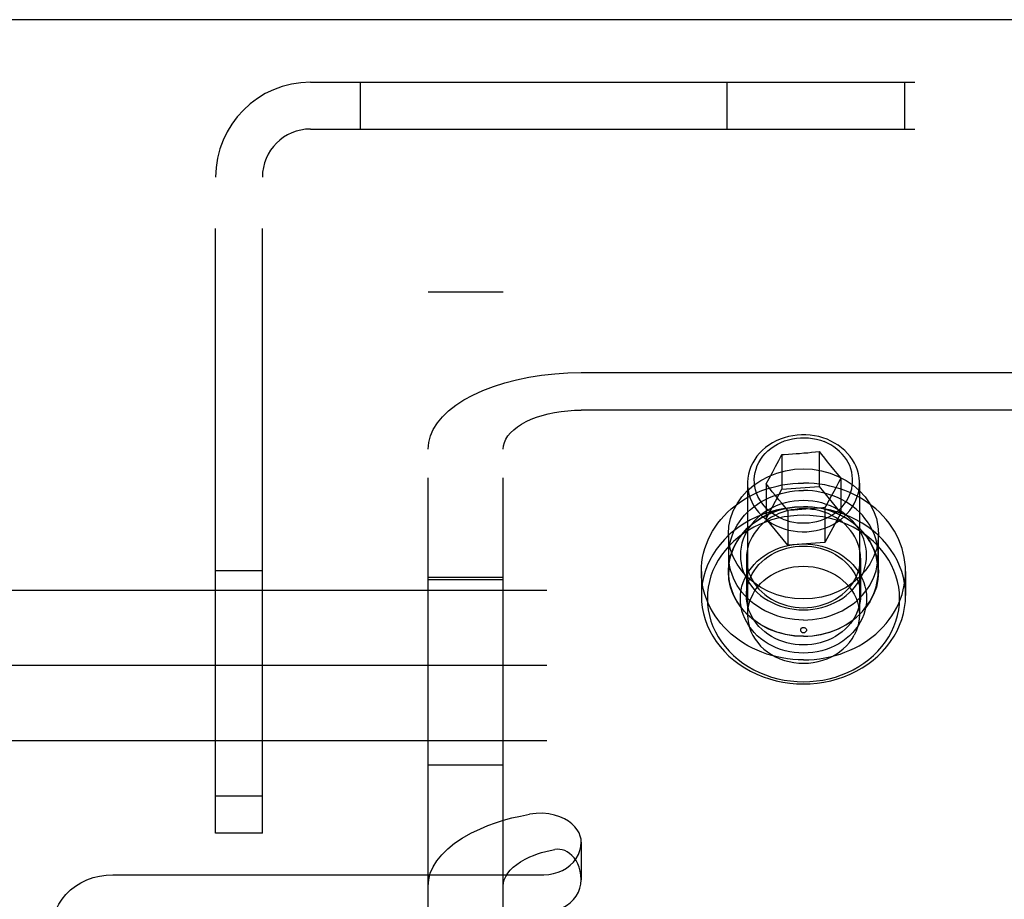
# Model space of a CAD drawing. Header units: inches. Extents: x 0 to 183, y 0 to 118.
# Tile 19 of 80: x 64.87 to 66.51, y 77.41 to 78.87. Entities that reach past the tile are written whole.
import ezdxf

# ---------------------------------------------------------------- set-up
doc = ezdxf.new("R2010")
doc.units = ezdxf.units.IN
doc.header["$LTSCALE"] = 10.065561
doc.header["$MEASUREMENT"] = 0
doc.linetypes.add('HIDDEN', pattern=[0.2, 0.1, -0.1])
doc.layers.get('0').update_dxf_attribs({"linetype": 'CONTINUOUS'})
doc.layers.add('DEFAULT_2', color=8, linetype='HIDDEN')

msp = doc.modelspace()

# ---------------------------------------------------------------- linework, layer by layer
at = {"color": 7, "linetype": 'Continuous'}
msp.add_line((71.1259, 78.8703), (37.7299, 78.8703), dxfattribs=at)
at = {"layer": 'DEFAULT_2', "color": 8, "linetype": 'HIDDEN'}
for p, q in [((65.3569, 78.7663), (70.9069, 78.7663)), ((65.4399, 78.7663), (65.4399, 78.6883)), ((66.0509, 78.6883), (66.0509, 78.7663)), ((66.3469, 78.6883), (66.3469, 78.7663)), ((65.3569, 78.6883), (67.0409, 78.6883)), ((65.1989, 77.5163), (65.1989, 78.6083)), ((65.2769, 77.5163), (65.2769, 78.6083)), ((65.5529, 77.1013), (65.5529, 78.4174)), ((65.5529, 78.4174), (65.6779, 78.4174)), ((65.6779, 77.1013), (65.6779, 78.4174)), ((65.8079, 78.283), (66.5479, 78.283)), ((66.5479, 78.2205), (65.8079, 78.2205)), ((66.1369, 78.1369), (66.142, 78.1467)), ((66.142, 78.1467), (66.142, 78.0887)), ((66.1529, 78.1473), (66.1597, 78.1478)), ((66.1597, 78.1478), (66.1659, 78.1482)), ((66.1659, 78.1482), (66.1714, 78.1486)), ((66.1714, 78.1486), (66.1785, 78.1492)), ((66.1785, 78.1492), (66.1849, 78.1497)), ((66.1849, 78.1497), (66.1913, 78.1503)), ((66.1913, 78.1503), (66.1977, 78.1509)), ((66.1977, 78.1509), (66.2041, 78.1515)), ((66.2041, 78.1515), (66.2041, 78.0935)), ((66.2041, 78.1515), (66.2078, 78.1469)), ((66.2078, 78.1469), (66.2127, 78.1406)), ((66.1262, 78.1169), (66.1315, 78.1268)), ((66.1315, 78.1268), (66.1369, 78.1369)), ((66.2127, 78.1406), (66.2176, 78.1346)), ((66.2176, 78.1346), (66.223, 78.1279)), ((66.223, 78.1279), (66.2279, 78.1219)), ((66.1208, 78.107), (66.1262, 78.1169)), ((66.2279, 78.1219), (66.2336, 78.1149)), ((66.2336, 78.1149), (66.24, 78.1074)), ((66.0846, 78.0987), (66.0846, 77.88)), ((66.1157, 78.0977), (66.1208, 78.107)), ((66.1157, 78.0977), (66.1157, 78.0397)), ((66.12, 78.0923), (66.1157, 78.0977)), ((66.142, 78.0887), (66.2041, 78.0935)), ((66.2041, 78.0935), (66.24, 78.0493)), ((66.2362, 78.1001), (66.2322, 78.0925)), ((66.24, 78.1074), (66.2362, 78.1001)), ((66.24, 78.1074), (66.24, 78.0493)), ((66.2711, 78.0987), (66.2711, 77.88)), ((66.1157, 78.0397), (66.142, 78.0887)), ((66.126, 78.0848), (66.12, 78.0923)), ((66.1312, 78.0783), (66.126, 78.0848)), ((66.1369, 78.0714), (66.1312, 78.0783)), ((66.2242, 78.0776), (66.2202, 78.0701)), ((66.2282, 78.085), (66.2242, 78.0776)), ((66.2322, 78.0925), (66.2282, 78.085)), ((66.1418, 78.0654), (66.1369, 78.0714)), ((66.1467, 78.0594), (66.1418, 78.0654)), ((66.2162, 78.0629), (66.2137, 78.0584)), ((66.2202, 78.0701), (66.2162, 78.0629)), ((66.1516, 78.0536), (66.1467, 78.0594)), ((66.1559, 78.0538), (66.1516, 78.0536)), ((66.1516, 78.0536), (66.1516, 77.9955)), ((66.1623, 78.0542), (66.1559, 78.0538)), ((66.1687, 78.0546), (66.1623, 78.0542)), ((66.175, 78.055), (66.1687, 78.0546)), ((66.1818, 78.0555), (66.175, 78.055)), ((66.1898, 78.0562), (66.1818, 78.0555)), ((66.196, 78.0567), (66.1898, 78.0562)), ((66.2028, 78.0573), (66.196, 78.0567)), ((66.21, 78.058), (66.2028, 78.0573)), ((66.2137, 78.0584), (66.21, 78.058)), ((66.2137, 78.0584), (66.2137, 78.0003)), ((66.24, 78.0493), (66.2137, 78.0003)), ((66.1516, 77.9955), (66.1157, 78.0397)), ((66.0529, 78.0145), (66.0529, 77.952)), ((66.3029, 77.952), (66.3029, 78.0145)), ((66.2137, 78.0003), (66.1516, 77.9955)), ((66.0534, 77.979), (66.0534, 77.952)), ((66.3024, 77.979), (66.3024, 77.952)), ((66.0829, 77.974), (66.0829, 77.912)), ((66.2729, 77.974), (66.2729, 77.912)), ((65.1989, 77.9538), (65.2769, 77.9538)), ((66.0079, 77.952), (66.0079, 77.912)), ((66.3479, 77.952), (66.3479, 77.912)), ((65.6779, 77.9418), (65.5529, 77.9418)), ((65.6779, 77.938), (65.5529, 77.938)), ((85.8819, 77.9203), (63.8819, 77.9203)), ((85.8819, 77.7953), (63.8819, 77.7953)), ((85.8819, 77.6703), (63.8819, 77.6703)), ((65.6779, 77.6298), (65.5529, 77.6298)), ((65.1989, 77.5788), (65.2769, 77.5788)), ((65.2769, 77.5163), (65.1989, 77.5163)), ((65.8079, 77.5014), (65.8079, 77.4389)), ((65.0279, 77.4472), (65.7454, 77.4472))]:
    msp.add_line(p, q, dxfattribs=at)
for points in [[(65.5529, 78.1555), (65.5538, 78.1666), (65.5567, 78.1776), (65.5615, 78.1885), (65.5682, 78.1991), (65.5767, 78.2093), (65.587, 78.2192), (65.599, 78.2286), (65.6125, 78.2374), (65.6275, 78.2456), (65.6439, 78.2531), (65.6616, 78.2599), (65.6804, 78.2659), (65.7001, 78.271), (65.7206, 78.2753), (65.7419, 78.2786), (65.7636, 78.281), (65.7855, 78.2825), (65.8079, 78.283)], [(65.6779, 78.1555), (65.6784, 78.1611), (65.6798, 78.1667), (65.6823, 78.1723), (65.6857, 78.1777), (65.69, 78.1829), (65.6953, 78.188), (65.7014, 78.1927), (65.7083, 78.1972), (65.7159, 78.2014), (65.7243, 78.2053), (65.7333, 78.2087), (65.7429, 78.2117), (65.7529, 78.2144), (65.7634, 78.2165), (65.7742, 78.2182), (65.7853, 78.2195), (65.7965, 78.2202), (65.8079, 78.2205)], [(66.2171, 78.172), (66.2103, 78.1744), (66.2034, 78.1764), (66.1963, 78.1779), (66.189, 78.1789), (66.1817, 78.1794), (66.1744, 78.1794), (66.1671, 78.179), (66.1599, 78.178), (66.1527, 78.1765), (66.1458, 78.1746), (66.139, 78.1721), (66.1325, 78.1693), (66.1262, 78.166), (66.1203, 78.1623), (66.1147, 78.1582), (66.1095, 78.1537), (66.1048, 78.1489), (66.1004, 78.1437), (66.0966, 78.1384), (66.0933, 78.1327)], [(66.1434, 78.0393), (66.1374, 78.042), (66.1316, 78.0451), (66.1262, 78.0486), (66.1211, 78.0525), (66.1164, 78.0567), (66.1122, 78.0613), (66.1083, 78.0661), (66.105, 78.0712), (66.1021, 78.0765), (66.0998, 78.0821), (66.098, 78.0877), (66.0968, 78.0935), (66.0961, 78.0993), (66.0959, 78.1052), (66.0964, 78.111), (66.0973, 78.1168), (66.0989, 78.1225), (66.1009, 78.1281), (66.1035, 78.1335), (66.1066, 78.1388), (66.1102, 78.1437), (66.1143, 78.1484), (66.1187, 78.1528), (66.1236, 78.1569), (66.1289, 78.1606), (66.1345, 78.1639), (66.1404, 78.1668), (66.1465, 78.1693), (66.1529, 78.1713), (66.1594, 78.1728), (66.1661, 78.1739), (66.1728, 78.1745), (66.1796, 78.1746), (66.1863, 78.1743), (66.193, 78.1734), (66.1996, 78.1721), (66.2061, 78.1703), (66.2123, 78.1681)], [(66.2522, 78.0738), (66.2547, 78.079), (66.2567, 78.0843), (66.2582, 78.0897), (66.2592, 78.0952), (66.2597, 78.1007), (66.2597, 78.1063), (66.2592, 78.1119), (66.2583, 78.1174), (66.2568, 78.1228), (66.2548, 78.1281), (66.2523, 78.1333), (66.2494, 78.1382), (66.2461, 78.143), (66.2423, 78.1475), (66.2381, 78.1517), (66.2336, 78.1557), (66.2287, 78.1593), (66.2235, 78.1626), (66.218, 78.1655), (66.2123, 78.1681)], [(66.2711, 78.0987), (66.271, 78.1017), (66.2705, 78.108), (66.2693, 78.1143), (66.2677, 78.1205), (66.2654, 78.1265), (66.2626, 78.1324), (66.2593, 78.138), (66.2555, 78.1435), (66.2512, 78.1486), (66.2465, 78.1534), (66.2413, 78.1579), (66.2357, 78.162), (66.2298, 78.1658), (66.2236, 78.1691), (66.2171, 78.172)], [(66.142, 78.1467), (66.1457, 78.1469), (66.1529, 78.1473)], [(66.0933, 78.1327), (66.0903, 78.1265), (66.088, 78.1202), (66.0862, 78.1137), (66.0851, 78.1071), (66.0846, 78.1004), (66.0846, 78.0987)], [(66.0529, 78.0145), (66.0538, 78.0276), (66.0565, 78.0404), (66.061, 78.0529), (66.0672, 78.0648), (66.075, 78.076), (66.0843, 78.0863), (66.095, 78.0955), (66.1068, 78.1036), (66.1198, 78.1103), (66.1335, 78.1157), (66.1479, 78.1196), (66.1628, 78.122), (66.1779, 78.1227), (66.1929, 78.122), (66.2078, 78.1196), (66.2222, 78.1157), (66.2359, 78.1103), (66.2489, 78.1036), (66.2607, 78.0955), (66.2714, 78.0863), (66.2807, 78.076), (66.2885, 78.0648), (66.2947, 78.0529), (66.2992, 78.0404), (66.3019, 78.0276), (66.3029, 78.0145)], [(66.0079, 77.952), (66.0081, 77.9597), (66.0088, 77.9674), (66.0099, 77.975), (66.0116, 77.9826), (66.0136, 77.9901), (66.0162, 77.9975), (66.0191, 78.0048), (66.0225, 78.0119), (66.0264, 78.0188), (66.0306, 78.0256), (66.0353, 78.0322), (66.0403, 78.0385), (66.0457, 78.0446), (66.0515, 78.0505), (66.0576, 78.0561), (66.0641, 78.0614), (66.0709, 78.0664), (66.0779, 78.0711), (66.0853, 78.0755), (66.0929, 78.0795), (66.1007, 78.0832), (66.1087, 78.0865), (66.1169, 78.0894), (66.1253, 78.092), (66.1339, 78.0942), (66.1425, 78.096), (66.1513, 78.0974), (66.1601, 78.0984), (66.1689, 78.099), (66.1779, 78.0992)], [(66.0846, 78.0987), (66.0848, 78.0937), (66.0856, 78.0871), (66.087, 78.0805), (66.089, 78.0741), (66.0917, 78.0678), (66.0949, 78.0618), (66.0987, 78.056), (66.1031, 78.0505), (66.1079, 78.0453), (66.1133, 78.0405), (66.1191, 78.0361), (66.1252, 78.0321), (66.1318, 78.0285), (66.1386, 78.0255), (66.1457, 78.0229), (66.1531, 78.0209), (66.1606, 78.0194), (66.1682, 78.0184), (66.1759, 78.018), (66.1836, 78.0181), (66.1913, 78.0188), (66.1989, 78.0201), (66.2063, 78.0218), (66.2135, 78.0241), (66.2205, 78.0269), (66.2272, 78.0302), (66.2336, 78.034), (66.2396, 78.0382), (66.2451, 78.0428), (66.2502, 78.0478), (66.2548, 78.0532), (66.2589, 78.0588), (66.2624, 78.0648)], [(66.3479, 77.952), (66.3476, 77.9597), (66.3469, 77.9674), (66.3458, 77.975), (66.3441, 77.9826), (66.3421, 77.9901), (66.3395, 77.9975), (66.3366, 78.0048), (66.3332, 78.0119), (66.3293, 78.0188), (66.3251, 78.0256), (66.3204, 78.0322), (66.3154, 78.0385), (66.31, 78.0446), (66.3042, 78.0505), (66.2981, 78.0561), (66.2916, 78.0614), (66.2848, 78.0664), (66.2778, 78.0711), (66.2704, 78.0755), (66.2629, 78.0795), (66.255, 78.0832), (66.247, 78.0865), (66.2388, 78.0894), (66.2304, 78.092), (66.2219, 78.0942), (66.2132, 78.096), (66.2044, 78.0974), (66.1956, 78.0984), (66.1868, 78.099), (66.1779, 78.0992)], [(66.2624, 78.0648), (66.2653, 78.0706), (66.2675, 78.0766), (66.2693, 78.0828), (66.2704, 78.0891), (66.271, 78.0954), (66.2711, 78.0987)], [(66.0534, 77.979), (66.0536, 77.9855), (66.0543, 77.992), (66.0554, 77.9984), (66.057, 78.0048), (66.059, 78.0111), (66.0614, 78.0172), (66.0643, 78.0232), (66.0676, 78.0291), (66.0713, 78.0348), (66.0754, 78.0402), (66.0798, 78.0455), (66.0847, 78.0505), (66.0898, 78.0552), (66.0953, 78.0597), (66.1011, 78.0639), (66.1071, 78.0677), (66.1134, 78.0713), (66.12, 78.0745), (66.1268, 78.0773), (66.1337, 78.0798), (66.1408, 78.0819), (66.1481, 78.0837), (66.1554, 78.085), (66.1628, 78.086), (66.1703, 78.0866), (66.1779, 78.0868)], [(66.3024, 77.979), (66.3021, 77.9855), (66.3014, 77.992), (66.3003, 77.9984), (66.2987, 78.0048), (66.2967, 78.0111), (66.2943, 78.0172), (66.2914, 78.0232), (66.2881, 78.0291), (66.2844, 78.0348), (66.2803, 78.0402), (66.2759, 78.0455), (66.271, 78.0505), (66.2659, 78.0552), (66.2604, 78.0597), (66.2546, 78.0639), (66.2486, 78.0677), (66.2423, 78.0713), (66.2357, 78.0745), (66.2289, 78.0773), (66.222, 78.0798), (66.2149, 78.0819), (66.2076, 78.0837), (66.2003, 78.085), (66.1929, 78.086), (66.1854, 78.0866), (66.1779, 78.0868)], [(66.1779, 78.0699), (66.1702, 78.0697), (66.1625, 78.0689), (66.1549, 78.0677), (66.1473, 78.066), (66.1398, 78.0638), (66.1326, 78.061), (66.1256, 78.0578), (66.1189, 78.0542), (66.1125, 78.0502), (66.1065, 78.0457), (66.101, 78.0409), (66.0959, 78.0358), (66.0912, 78.0303), (66.087, 78.0246), (66.0833, 78.0185), (66.0801, 78.0123), (66.0775, 78.0059), (66.0755, 77.9993), (66.074, 77.9926), (66.0731, 77.9858), (66.0729, 77.979), (66.0731, 77.9722), (66.074, 77.9654), (66.0755, 77.9587), (66.0775, 77.9521), (66.0801, 77.9457), (66.0833, 77.9395), (66.087, 77.9334), (66.0912, 77.9277), (66.0958, 77.9222), (66.101, 77.9171), (66.1065, 77.9122), (66.1125, 77.9078), (66.1189, 77.9038), (66.1256, 77.9001), (66.1326, 77.8969), (66.1398, 77.8942), (66.1473, 77.892), (66.1549, 77.8903), (66.1625, 77.889), (66.1702, 77.8883), (66.1779, 77.8881)], [(66.1434, 78.0393), (66.1493, 78.0372), (66.1554, 78.0354), (66.1617, 78.0341), (66.168, 78.0332), (66.1744, 78.0328), (66.1809, 78.0328), (66.1873, 78.0332), (66.1937, 78.0341), (66.1999, 78.0353), (66.206, 78.0371), (66.212, 78.0392), (66.2177, 78.0417), (66.2232, 78.0446), (66.2284, 78.0479), (66.2333, 78.0515), (66.2379, 78.0554), (66.2421, 78.0596), (66.2459, 78.0641), (66.2493, 78.0689), (66.2522, 78.0738)], [(66.1779, 77.8881), (66.1855, 77.8883), (66.1932, 77.889), (66.2008, 77.8903), (66.2084, 77.892), (66.2159, 77.8942), (66.2231, 77.8969), (66.2301, 77.9001), (66.2368, 77.9038), (66.2432, 77.9078), (66.2492, 77.9122), (66.2547, 77.917), (66.2598, 77.9222), (66.2645, 77.9277), (66.2687, 77.9334), (66.2724, 77.9394), (66.2756, 77.9457), (66.2782, 77.9521), (66.2802, 77.9587), (66.2817, 77.9654), (66.2826, 77.9722), (66.2829, 77.979), (66.2826, 77.9858), (66.2817, 77.9926), (66.2802, 77.9993), (66.2782, 78.0058), (66.2756, 78.0123), (66.2724, 78.0185), (66.2687, 78.0246), (66.2645, 78.0303), (66.2599, 78.0358), (66.2547, 78.0409), (66.2492, 78.0457), (66.2432, 78.0502), (66.2368, 78.0542), (66.2301, 78.0578), (66.2231, 78.061), (66.2159, 78.0637), (66.2084, 78.066), (66.2008, 78.0677), (66.1932, 78.0689), (66.1855, 78.0697), (66.1779, 78.0699)], [(66.1779, 78.0592), (66.1665, 78.0589), (66.1551, 78.0579), (66.1437, 78.0562), (66.1325, 78.0539), (66.1214, 78.0509), (66.1106, 78.0472), (66.1, 78.0429), (66.0899, 78.038), (66.0801, 78.0324), (66.0708, 78.0264), (66.062, 78.0198), (66.0538, 78.0127), (66.0461, 78.0051), (66.0391, 77.9971), (66.0327, 77.9886), (66.027, 77.9799), (66.022, 77.9708), (66.0177, 77.9614), (66.0142, 77.9518), (66.0114, 77.942), (66.0094, 77.9321), (66.0082, 77.9221), (66.0079, 77.912)], [(66.1779, 78.0456), (66.1671, 78.0452), (66.1564, 78.0443), (66.1457, 78.0427), (66.1351, 78.0405), (66.1247, 78.0377), (66.1145, 78.0342), (66.1046, 78.0302), (66.095, 78.0255), (66.0859, 78.0204), (66.0771, 78.0146), (66.0689, 78.0084), (66.0611, 78.0017), (66.0539, 77.9946), (66.0473, 77.9871), (66.0412, 77.9791), (66.0359, 77.9709), (66.0312, 77.9623), (66.0271, 77.9535), (66.0238, 77.9445), (66.0212, 77.9352), (66.0193, 77.9259), (66.0182, 77.9165), (66.0179, 77.907), (66.0182, 77.8975), (66.0193, 77.8881), (66.0212, 77.8787), (66.0238, 77.8695), (66.0271, 77.8605), (66.0312, 77.8517), (66.0359, 77.8431), (66.0412, 77.8349), (66.0473, 77.8269), (66.0539, 77.8194), (66.0611, 77.8122), (66.0689, 77.8056), (66.0771, 77.7993), (66.0859, 77.7936), (66.095, 77.7884), (66.1046, 77.7838), (66.1145, 77.7797), (66.1247, 77.7763), (66.1351, 77.7735), (66.1457, 77.7713), (66.1564, 77.7697), (66.1671, 77.7687), (66.1779, 77.7684)], [(66.0529, 77.952), (66.0538, 77.9651), (66.0565, 77.9779), (66.061, 77.9904), (66.0672, 78.0023), (66.075, 78.0135), (66.0843, 78.0238), (66.095, 78.033), (66.1068, 78.0411), (66.1198, 78.0478), (66.1335, 78.0532), (66.1479, 78.0571), (66.1628, 78.0595), (66.1779, 78.0602), (66.1929, 78.0595), (66.2078, 78.0571), (66.2222, 78.0532), (66.2359, 78.0478), (66.2489, 78.0411), (66.2607, 78.033), (66.2714, 78.0238), (66.2807, 78.0135), (66.2885, 78.0023), (66.2947, 77.9904), (66.2992, 77.9779), (66.3019, 77.9651), (66.3029, 77.952)], [(66.0534, 77.952), (66.0536, 77.9585), (66.0543, 77.965), (66.0554, 77.9714), (66.057, 77.9778), (66.059, 77.9841), (66.0614, 77.9902), (66.0643, 77.9962), (66.0676, 78.0021), (66.0713, 78.0078), (66.0754, 78.0132), (66.0798, 78.0185), (66.0847, 78.0235), (66.0898, 78.0282), (66.0953, 78.0327), (66.1011, 78.0369), (66.1071, 78.0407), (66.1134, 78.0443), (66.12, 78.0475), (66.1268, 78.0503), (66.1337, 78.0528), (66.1408, 78.0549), (66.1481, 78.0567), (66.1554, 78.058), (66.1628, 78.059), (66.1703, 78.0596), (66.1779, 78.0598)], [(66.1779, 78.0563), (66.1709, 78.056), (66.164, 78.0554), (66.1571, 78.0543), (66.1502, 78.0527), (66.1435, 78.0507), (66.1369, 78.0482), (66.1306, 78.0453), (66.1245, 78.0421), (66.1187, 78.0384), (66.1133, 78.0344), (66.1083, 78.03), (66.1037, 78.0254), (66.0994, 78.0204), (66.0956, 78.0152), (66.0923, 78.0098), (66.0894, 78.0041), (66.0871, 77.9983), (66.0852, 77.9923), (66.0839, 77.9863), (66.0831, 77.9802), (66.0829, 77.974)], [(66.3024, 77.952), (66.3021, 77.9585), (66.3014, 77.965), (66.3003, 77.9714), (66.2987, 77.9778), (66.2967, 77.9841), (66.2943, 77.9902), (66.2914, 77.9962), (66.2881, 78.0021), (66.2844, 78.0078), (66.2803, 78.0132), (66.2759, 78.0185), (66.271, 78.0235), (66.2659, 78.0282), (66.2604, 78.0327), (66.2546, 78.0369), (66.2486, 78.0407), (66.2423, 78.0443), (66.2357, 78.0475), (66.2289, 78.0503), (66.222, 78.0528), (66.2149, 78.0549), (66.2076, 78.0567), (66.2003, 78.058), (66.1929, 78.059), (66.1854, 78.0596), (66.1779, 78.0598)], [(66.3479, 77.912), (66.3475, 77.9221), (66.3463, 77.9321), (66.3443, 77.942), (66.3415, 77.9518), (66.338, 77.9614), (66.3337, 77.9708), (66.3287, 77.9799), (66.323, 77.9886), (66.3166, 77.9971), (66.3096, 78.0051), (66.3019, 78.0127), (66.2937, 78.0198), (66.2849, 78.0264), (66.2756, 78.0324), (66.2658, 78.038), (66.2557, 78.0429), (66.2452, 78.0472), (66.2343, 78.0509), (66.2233, 78.0539), (66.212, 78.0562), (66.2007, 78.0579), (66.1892, 78.0589), (66.1779, 78.0592)], [(66.2729, 77.974), (66.2726, 77.9801), (66.2718, 77.9863), (66.2705, 77.9923), (66.2686, 77.9983), (66.2663, 78.0041), (66.2634, 78.0098), (66.2601, 78.0152), (66.2563, 78.0204), (66.252, 78.0254), (66.2474, 78.03), (66.2424, 78.0344), (66.237, 78.0384), (66.2312, 78.042), (66.2252, 78.0453), (66.2188, 78.0482), (66.2123, 78.0507), (66.2055, 78.0527), (66.1986, 78.0543), (66.1917, 78.0554), (66.1848, 78.056), (66.1779, 78.0563)], [(66.1779, 77.7684), (66.1886, 77.7687), (66.1993, 77.7697), (66.21, 77.7713), (66.2206, 77.7735), (66.231, 77.7763), (66.2412, 77.7797), (66.2511, 77.7838), (66.2607, 77.7884), (66.2698, 77.7936), (66.2786, 77.7993), (66.2868, 77.8056), (66.2946, 77.8122), (66.3018, 77.8194), (66.3084, 77.8269), (66.3145, 77.8348), (66.3198, 77.8431), (66.3245, 77.8517), (66.3286, 77.8605), (66.3319, 77.8695), (66.3345, 77.8787), (66.3364, 77.8881), (66.3375, 77.8975), (66.3379, 77.907), (66.3375, 77.9165), (66.3364, 77.9259), (66.3345, 77.9352), (66.3319, 77.9445), (66.3286, 77.9535), (66.3245, 77.9623), (66.3198, 77.9709), (66.3145, 77.9791), (66.3084, 77.9871), (66.3018, 77.9946), (66.2946, 78.0017), (66.2869, 78.0084), (66.2786, 78.0146), (66.2698, 78.0204), (66.2607, 78.0255), (66.2511, 78.0302), (66.2412, 78.0342), (66.231, 78.0377), (66.2206, 78.0405), (66.21, 78.0427), (66.1993, 78.0443), (66.1886, 78.0452), (66.1779, 78.0456)], [(66.3029, 78.0145), (66.3019, 78.0013), (66.2992, 77.9886), (66.2947, 77.9761), (66.2885, 77.9642), (66.2807, 77.953), (66.2714, 77.9427), (66.2607, 77.9335), (66.2489, 77.9254), (66.2359, 77.9186), (66.2222, 77.9133), (66.2078, 77.9094), (66.1929, 77.907), (66.1779, 77.9062), (66.1628, 77.907), (66.1479, 77.9094), (66.1335, 77.9133), (66.1198, 77.9186), (66.1068, 77.9254), (66.095, 77.9335), (66.0843, 77.9427), (66.075, 77.953), (66.0672, 77.9642), (66.061, 77.9761), (66.0565, 77.9886), (66.0538, 78.0013), (66.0529, 78.0145)], [(66.1779, 77.8161), (66.1702, 77.8163), (66.1625, 77.817), (66.1549, 77.8183), (66.1473, 77.82), (66.1398, 77.8222), (66.1326, 77.8249), (66.1256, 77.8281), (66.1189, 77.8318), (66.1125, 77.8358), (66.1065, 77.8402), (66.101, 77.8451), (66.0958, 77.8502), (66.0912, 77.8557), (66.087, 77.8614), (66.0833, 77.8675), (66.0801, 77.8737), (66.0775, 77.8801), (66.0755, 77.8867), (66.074, 77.8934), (66.0731, 77.9002), (66.0729, 77.907), (66.0731, 77.9138), (66.074, 77.9206), (66.0755, 77.9273), (66.0775, 77.9339), (66.0801, 77.9403), (66.0833, 77.9465), (66.087, 77.9526), (66.0912, 77.9583), (66.0959, 77.9638), (66.101, 77.9689), (66.1065, 77.9737), (66.1125, 77.9782), (66.1189, 77.9822), (66.1256, 77.9858), (66.1326, 77.989), (66.1398, 77.9918), (66.1473, 77.994), (66.1549, 77.9957), (66.1625, 77.9969), (66.1702, 77.9977), (66.1779, 77.9979)], [(66.1779, 77.9979), (66.1855, 77.9977), (66.1932, 77.9969), (66.2008, 77.9957), (66.2084, 77.994), (66.2159, 77.9917), (66.2231, 77.989), (66.2301, 77.9858), (66.2368, 77.9822), (66.2432, 77.9782), (66.2492, 77.9737), (66.2547, 77.9689), (66.2599, 77.9638), (66.2645, 77.9583), (66.2687, 77.9526), (66.2724, 77.9465), (66.2756, 77.9403), (66.2782, 77.9338), (66.2802, 77.9273), (66.2817, 77.9206), (66.2826, 77.9138), (66.2829, 77.907), (66.2826, 77.9002), (66.2817, 77.8934), (66.2802, 77.8867), (66.2782, 77.8801), (66.2756, 77.8737), (66.2724, 77.8674), (66.2687, 77.8614), (66.2645, 77.8557), (66.2598, 77.8502), (66.2547, 77.845), (66.2492, 77.8402), (66.2432, 77.8358), (66.2368, 77.8318), (66.2301, 77.8281), (66.2231, 77.8249), (66.2159, 77.8222), (66.2084, 77.82), (66.2008, 77.8183), (66.1932, 77.817), (66.1855, 77.8163), (66.1779, 77.8161)], [(66.1779, 77.8712), (66.1703, 77.8714), (66.1628, 77.872), (66.1554, 77.8729), (66.1481, 77.8743), (66.1408, 77.8761), (66.1337, 77.8782), (66.1268, 77.8807), (66.12, 77.8835), (66.1134, 77.8867), (66.1071, 77.8903), (66.1011, 77.8941), (66.0953, 77.8983), (66.0898, 77.9027), (66.0847, 77.9075), (66.0798, 77.9125), (66.0754, 77.9177), (66.0713, 77.9232), (66.0676, 77.9289), (66.0643, 77.9347), (66.0614, 77.9408), (66.059, 77.9469), (66.057, 77.9532), (66.0554, 77.9596), (66.0543, 77.966), (66.0536, 77.9725), (66.0534, 77.979)], [(66.0829, 77.912), (66.0831, 77.9182), (66.0839, 77.9243), (66.0852, 77.9303), (66.0871, 77.9363), (66.0894, 77.9421), (66.0923, 77.9478), (66.0956, 77.9532), (66.0994, 77.9584), (66.1037, 77.9634), (66.1083, 77.968), (66.1133, 77.9724), (66.1187, 77.9764), (66.1245, 77.9801), (66.1306, 77.9833), (66.1369, 77.9862), (66.1435, 77.9887), (66.1502, 77.9907), (66.1571, 77.9923), (66.164, 77.9934), (66.1709, 77.994), (66.1779, 77.9943)], [(66.1779, 77.9943), (66.1848, 77.994), (66.1917, 77.9934), (66.1986, 77.9923), (66.2055, 77.9907), (66.2123, 77.9887), (66.2188, 77.9862), (66.2252, 77.9833), (66.2312, 77.98), (66.237, 77.9764), (66.2424, 77.9724), (66.2474, 77.968), (66.252, 77.9634), (66.2563, 77.9584), (66.2601, 77.9532), (66.2634, 77.9478), (66.2663, 77.9421), (66.2686, 77.9363), (66.2705, 77.9303), (66.2718, 77.9243), (66.2726, 77.9181), (66.2729, 77.912)], [(66.1779, 77.8712), (66.1854, 77.8714), (66.1929, 77.872), (66.2003, 77.8729), (66.2076, 77.8743), (66.2149, 77.8761), (66.222, 77.8782), (66.2289, 77.8807), (66.2357, 77.8835), (66.2423, 77.8867), (66.2486, 77.8903), (66.2546, 77.8941), (66.2604, 77.8983), (66.2659, 77.9027), (66.271, 77.9075), (66.2759, 77.9125), (66.2803, 77.9177), (66.2844, 77.9232), (66.2881, 77.9289), (66.2914, 77.9347), (66.2943, 77.9408), (66.2967, 77.9469), (66.2987, 77.9532), (66.3003, 77.9596), (66.3014, 77.966), (66.3021, 77.9725), (66.3024, 77.979)], [(66.0829, 77.974), (66.0831, 77.9678), (66.0839, 77.9617), (66.0852, 77.9557), (66.0871, 77.9497), (66.0894, 77.9439), (66.0923, 77.9382), (66.0956, 77.9328), (66.0994, 77.9276), (66.1037, 77.9226), (66.1083, 77.918), (66.1133, 77.9136), (66.1187, 77.9096), (66.1245, 77.9059), (66.1305, 77.9026), (66.1369, 77.8998), (66.1434, 77.8973), (66.1502, 77.8953), (66.1571, 77.8937), (66.164, 77.8926), (66.1709, 77.8919), (66.1779, 77.8917)], [(66.1779, 77.8917), (66.1848, 77.8919), (66.1917, 77.8926), (66.1986, 77.8937), (66.2055, 77.8953), (66.2122, 77.8973), (66.2188, 77.8998), (66.2252, 77.9026), (66.2312, 77.9059), (66.237, 77.9096), (66.2424, 77.9136), (66.2474, 77.9179), (66.252, 77.9226), (66.2563, 77.9275), (66.2601, 77.9328), (66.2634, 77.9382), (66.2663, 77.9439), (66.2686, 77.9497), (66.2705, 77.9556), (66.2718, 77.9617), (66.2726, 77.9678), (66.2729, 77.974)], [(66.1779, 77.8048), (66.1689, 77.805), (66.1601, 77.8056), (66.1513, 77.8066), (66.1425, 77.808), (66.1339, 77.8098), (66.1253, 77.812), (66.1169, 77.8145), (66.1087, 77.8175), (66.1007, 77.8208), (66.0929, 77.8245), (66.0853, 77.8285), (66.0779, 77.8329), (66.0709, 77.8376), (66.0641, 77.8426), (66.0576, 77.8479), (66.0515, 77.8535), (66.0457, 77.8593), (66.0403, 77.8655), (66.0353, 77.8718), (66.0306, 77.8784), (66.0264, 77.8852), (66.0225, 77.8921), (66.0191, 77.8992), (66.0162, 77.9065), (66.0136, 77.9139), (66.0116, 77.9214), (66.0099, 77.929), (66.0088, 77.9366), (66.0081, 77.9443), (66.0079, 77.952)], [(66.3029, 77.952), (66.3019, 77.9388), (66.2992, 77.9261), (66.2947, 77.9136), (66.2885, 77.9017), (66.2807, 77.8905), (66.2714, 77.8802), (66.2607, 77.871), (66.2489, 77.8629), (66.2359, 77.8561), (66.2222, 77.8508), (66.2078, 77.8469), (66.1929, 77.8445), (66.1779, 77.8437), (66.1628, 77.8445), (66.1479, 77.8469), (66.1335, 77.8508), (66.1198, 77.8561), (66.1068, 77.8629), (66.095, 77.871), (66.0843, 77.8802), (66.075, 77.8905), (66.0672, 77.9017), (66.061, 77.9136), (66.0565, 77.9261), (66.0538, 77.9388), (66.0529, 77.952)], [(66.1779, 77.8442), (66.1703, 77.8444), (66.1628, 77.845), (66.1554, 77.8459), (66.1481, 77.8473), (66.1408, 77.8491), (66.1337, 77.8512), (66.1268, 77.8537), (66.12, 77.8565), (66.1134, 77.8597), (66.1071, 77.8633), (66.1011, 77.8671), (66.0953, 77.8713), (66.0898, 77.8757), (66.0847, 77.8805), (66.0798, 77.8855), (66.0754, 77.8907), (66.0713, 77.8962), (66.0676, 77.9019), (66.0643, 77.9077), (66.0614, 77.9138), (66.059, 77.9199), (66.057, 77.9262), (66.0554, 77.9326), (66.0543, 77.939), (66.0536, 77.9455), (66.0534, 77.952)], [(66.0933, 77.9139), (66.097, 77.9202), (66.1014, 77.9261), (66.1063, 77.9317), (66.1118, 77.9369), (66.1178, 77.9417), (66.1242, 77.946), (66.1311, 77.9498), (66.1383, 77.9531), (66.1458, 77.9558), (66.1535, 77.9579), (66.1615, 77.9595), (66.1695, 77.9604), (66.1777, 77.9607), (66.1858, 77.9604), (66.1939, 77.9595), (66.2018, 77.958), (66.2096, 77.9559), (66.2171, 77.9532), (66.2243, 77.95), (66.2312, 77.9462), (66.2376, 77.9419), (66.2436, 77.9372), (66.2492, 77.932), (66.2541, 77.9264), (66.2585, 77.9205), (66.2623, 77.9142), (66.2654, 77.9077), (66.2679, 77.901), (66.2697, 77.8942), (66.2707, 77.8872), (66.2711, 77.88)], [(66.1779, 77.8442), (66.1854, 77.8444), (66.1929, 77.845), (66.2003, 77.8459), (66.2076, 77.8473), (66.2149, 77.8491), (66.222, 77.8512), (66.2289, 77.8537), (66.2357, 77.8565), (66.2423, 77.8597), (66.2486, 77.8633), (66.2546, 77.8671), (66.2604, 77.8713), (66.2659, 77.8757), (66.271, 77.8805), (66.2759, 77.8855), (66.2803, 77.8907), (66.2844, 77.8962), (66.2881, 77.9019), (66.2914, 77.9077), (66.2943, 77.9138), (66.2967, 77.9199), (66.2987, 77.9262), (66.3003, 77.9326), (66.3014, 77.939), (66.3021, 77.9455), (66.3024, 77.952)], [(66.1779, 77.8048), (66.1868, 77.805), (66.1956, 77.8056), (66.2044, 77.8066), (66.2132, 77.808), (66.2219, 77.8098), (66.2304, 77.812), (66.2388, 77.8145), (66.247, 77.8175), (66.255, 77.8208), (66.2629, 77.8245), (66.2704, 77.8285), (66.2778, 77.8329), (66.2848, 77.8376), (66.2916, 77.8426), (66.2981, 77.8479), (66.3042, 77.8535), (66.31, 77.8593), (66.3154, 77.8655), (66.3204, 77.8718), (66.3251, 77.8784), (66.3293, 77.8852), (66.3332, 77.8921), (66.3366, 77.8992), (66.3395, 77.9065), (66.3421, 77.9139), (66.3441, 77.9214), (66.3458, 77.929), (66.3469, 77.9366), (66.3476, 77.9443), (66.3479, 77.952)], [(66.0933, 77.9139), (66.0902, 77.9074), (66.0877, 77.9007), (66.086, 77.8938), (66.0849, 77.8868), (66.0846, 77.88)], [(66.0079, 77.912), (66.0082, 77.9019), (66.0094, 77.8919), (66.0114, 77.882), (66.0142, 77.8722), (66.0177, 77.8626), (66.022, 77.8532), (66.027, 77.8441), (66.0327, 77.8353), (66.0391, 77.8269), (66.0461, 77.8189), (66.0538, 77.8113), (66.062, 77.8042), (66.0708, 77.7976), (66.0801, 77.7915), (66.0899, 77.786), (66.1, 77.7811), (66.1106, 77.7768), (66.1214, 77.7731), (66.1325, 77.7701), (66.1437, 77.7678), (66.1551, 77.7661), (66.1665, 77.7651), (66.1779, 77.7648)], [(66.1779, 77.8297), (66.1709, 77.8299), (66.164, 77.8306), (66.1571, 77.8317), (66.1502, 77.8333), (66.1434, 77.8353), (66.1369, 77.8378), (66.1305, 77.8406), (66.1245, 77.8439), (66.1187, 77.8476), (66.1133, 77.8516), (66.1083, 77.856), (66.1037, 77.8606), (66.0994, 77.8656), (66.0956, 77.8708), (66.0923, 77.8762), (66.0894, 77.8819), (66.0871, 77.8877), (66.0852, 77.8937), (66.0839, 77.8997), (66.0831, 77.9058), (66.0829, 77.912)], [(66.2729, 77.912), (66.2726, 77.9058), (66.2718, 77.8997), (66.2705, 77.8936), (66.2686, 77.8877), (66.2663, 77.8819), (66.2634, 77.8762), (66.2601, 77.8708), (66.2563, 77.8655), (66.252, 77.8606), (66.2474, 77.8559), (66.2424, 77.8516), (66.237, 77.8476), (66.2312, 77.8439), (66.2252, 77.8406), (66.2188, 77.8378), (66.2122, 77.8353), (66.2055, 77.8333), (66.1986, 77.8317), (66.1917, 77.8306), (66.1848, 77.8299), (66.1779, 77.8297)], [(66.1779, 77.7648), (66.1892, 77.7651), (66.2006, 77.7661), (66.212, 77.7678), (66.2232, 77.7701), (66.2343, 77.7731), (66.2451, 77.7768), (66.2557, 77.7811), (66.2658, 77.786), (66.2756, 77.7915), (66.2849, 77.7976), (66.2937, 77.8042), (66.3019, 77.8113), (66.3096, 77.8189), (66.3166, 77.8269), (66.323, 77.8353), (66.3287, 77.8441), (66.3337, 77.8532), (66.338, 77.8626), (66.3415, 77.8722), (66.3443, 77.882), (66.3463, 77.8919), (66.3475, 77.9019), (66.3479, 77.912)], [(66.0846, 77.88), (66.085, 77.8728), (66.0861, 77.8658), (66.0878, 77.8589), (66.0903, 77.8522), (66.0934, 77.8457), (66.0972, 77.8394), (66.1016, 77.8335), (66.1065, 77.8279), (66.1121, 77.8227), (66.1181, 77.818), (66.1245, 77.8137), (66.1314, 77.8099), (66.1386, 77.8067), (66.1461, 77.804), (66.1539, 77.8019), (66.1619, 77.8004), (66.1699, 77.7995), (66.178, 77.7992), (66.1862, 77.7995), (66.1942, 77.8005), (66.2022, 77.802), (66.2099, 77.8041), (66.2174, 77.8068), (66.2246, 77.8101), (66.2315, 77.8139), (66.2379, 77.8182), (66.2439, 77.823), (66.2494, 77.8282), (66.2544, 77.8338), (66.2587, 77.8397), (66.2624, 77.846)], [(66.2711, 77.88), (66.2708, 77.8731), (66.2697, 77.8661), (66.268, 77.8592), (66.2655, 77.8525), (66.2624, 77.846)], [(66.1733, 77.8563), (66.173, 77.8556), (66.1729, 77.8549), (66.1729, 77.8541), (66.173, 77.8534), (66.1733, 77.8527), (66.1738, 77.852), (66.1743, 77.8514), (66.175, 77.8509), (66.1757, 77.8506), (66.1766, 77.8503), (66.1774, 77.8502), (66.1783, 77.8502), (66.1792, 77.8503), (66.18, 77.8506), (66.1807, 77.8509), (66.1814, 77.8514), (66.1819, 77.852), (66.1824, 77.8527)], [(66.1733, 77.8563), (66.1738, 77.857), (66.1743, 77.8575), (66.175, 77.858), (66.1757, 77.8584), (66.1765, 77.8587), (66.1774, 77.8588), (66.1783, 77.8588), (66.1791, 77.8587), (66.18, 77.8584), (66.1807, 77.858), (66.1814, 77.8576), (66.1819, 77.857), (66.1824, 77.8563), (66.1827, 77.8556), (66.1828, 77.8549), (66.1828, 77.8541), (66.1827, 77.8534), (66.1824, 77.8527)], [(65.6398, 77.5239), (65.6521, 77.529), (65.665, 77.5336), (65.6784, 77.5378), (65.6923, 77.5417), (65.7066, 77.545), (65.7214, 77.5479)], [(65.8079, 77.5014), (65.8075, 77.5065), (65.8062, 77.5116), (65.8042, 77.5168), (65.8012, 77.5219), (65.7973, 77.5269), (65.7924, 77.5317), (65.7865, 77.5362), (65.7797, 77.5403), (65.7719, 77.5437), (65.7632, 77.5465), (65.7536, 77.5485), (65.7433, 77.5495), (65.7326, 77.5493), (65.7214, 77.5479)], [(65.5529, 77.428), (65.5538, 77.4389), (65.5565, 77.4496), (65.5611, 77.4602), (65.5675, 77.4706), (65.5756, 77.4806), (65.5854, 77.4903), (65.5968, 77.4996), (65.6097, 77.5083), (65.6241, 77.5164), (65.6398, 77.5239)], [(65.7222, 77.4769), (65.7285, 77.4795), (65.735, 77.4818), (65.7418, 77.484), (65.7489, 77.4859), (65.7562, 77.4877), (65.7638, 77.4891)], [(65.7454, 77.4472), (65.7536, 77.4477), (65.7615, 77.4491), (65.7693, 77.4514), (65.7766, 77.4545), (65.7834, 77.4584), (65.7895, 77.4631), (65.7949, 77.4684), (65.7995, 77.4743), (65.8031, 77.4807), (65.8057, 77.4874), (65.8073, 77.4942), (65.8079, 77.5014)], [(65.8079, 77.4389), (65.8074, 77.4463), (65.8062, 77.4532), (65.8044, 77.4596), (65.802, 77.4654), (65.7992, 77.4707), (65.7959, 77.4753), (65.7923, 77.4793), (65.7885, 77.4827), (65.7844, 77.4854), (65.7803, 77.4874), (65.7761, 77.4887), (65.772, 77.4895), (65.7678, 77.4896), (65.7638, 77.4891)], [(65.6779, 77.428), (65.6783, 77.4335), (65.6797, 77.439), (65.6821, 77.4444), (65.6853, 77.4497), (65.6895, 77.4548), (65.6944, 77.4598), (65.7003, 77.4645), (65.7069, 77.4689), (65.7142, 77.4731), (65.7222, 77.4769)], [(64.9279, 77.3606), (64.9285, 77.3704), (64.9304, 77.3799), (64.9335, 77.3892), (64.9378, 77.3982), (64.9432, 77.4067), (64.9497, 77.4146), (64.9571, 77.4219), (64.9655, 77.4283), (64.9747, 77.434), (64.9845, 77.4387), (64.9948, 77.4424), (65.0056, 77.4451), (65.0166, 77.4467), (65.0279, 77.4472)], [(65.7454, 77.3847), (65.7536, 77.3852), (65.7615, 77.3866), (65.7693, 77.3889), (65.7766, 77.392), (65.7834, 77.3959), (65.7895, 77.4006), (65.7949, 77.4059), (65.7995, 77.4118), (65.8031, 77.4182), (65.8057, 77.4249), (65.8073, 77.4317), (65.8079, 77.4389)]]:
    msp.add_lwpolyline(points, dxfattribs=at)
for radius in [0.158, 0.08]:
    msp.add_arc((65.3569, 78.6083), radius, 90, 180, dxfattribs=at)

doc.saveas('drawing.dxf')
